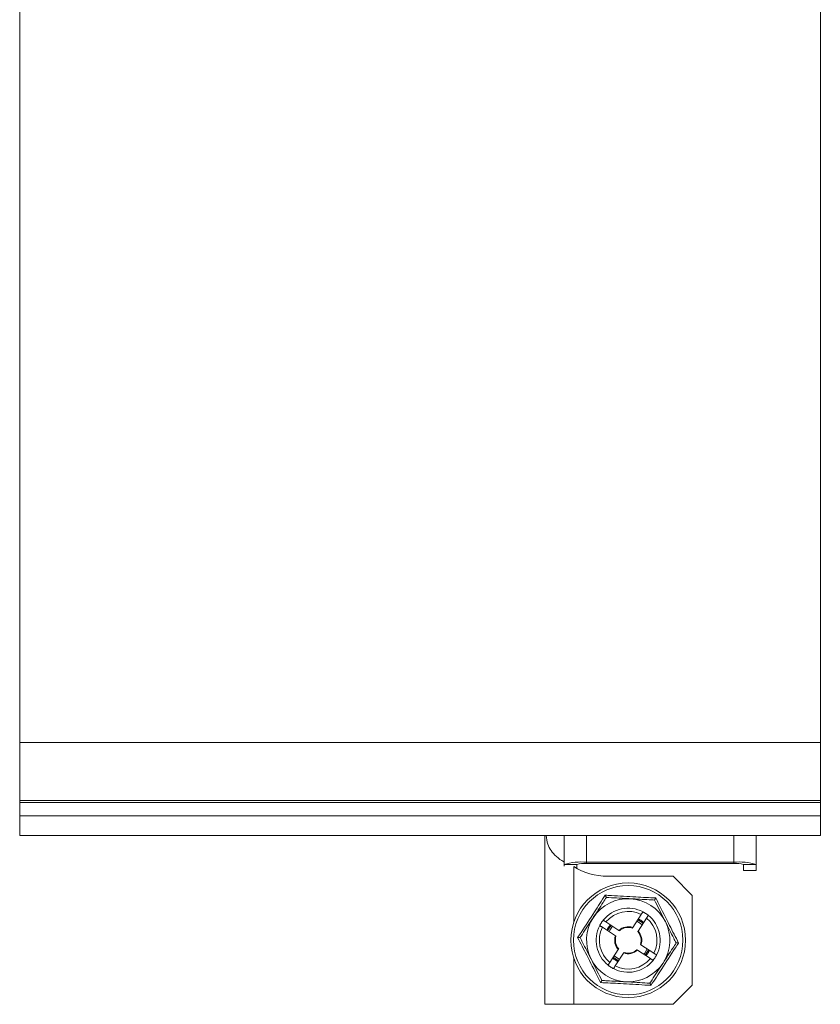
# Model space of a CAD drawing. Header units: millimetres. Extents: x -285 to 376, y -1480 to -23.
# Tile 12 of 38: x 213 to 338, y -1305 to -1151. Entities that reach past the tile are written whole.
import ezdxf

# ---------------------------------------------------------------- set-up
doc = ezdxf.new("R2010")
doc.units = ezdxf.units.MM

msp = doc.modelspace()

# ---------------------------------------------------------------- linework, layer by layer
at = {"color": 7, "linetype": 'Continuous', "lineweight": 15}
for p, q in [((213.1, -1085.2), (213.1, -1263.8)), ((338.1, -1122.21), (338.1, -1263.8)), ((338.1, -1263.8), (213.1, -1263.8)), ((213.1, -1272.9), (213.1, -1263.8)), ((338.1, -1272.9), (338.1, -1263.8)), ((213.1, -1272.9), (338.1, -1272.9)), ((213.1, -1273.21), (213.1, -1272.9)), ((338.1, -1273.21), (338.1, -1272.9)), ((213.1, -1275.27), (213.1, -1273.21)), ((338.1, -1275.27), (338.1, -1273.21)), ((213.1, -1278.35), (213.1, -1275.27)), ((338.1, -1278.35), (338.1, -1275.27)), ((213.1, -1278.36), (213.1, -1278.35)), ((213.1, -1278.36), (338.1, -1278.36)), ((295.1, -1278.36), (295.1, -1304.7)), ((298.1, -1278.36), (298.1, -1282.87)), ((328.1, -1278.36), (328.1, -1282.87)), ((338.1, -1278.36), (338.1, -1278.35)), ((298.1, -1283.15), (298.1, -1282.87)), ((300.1, -1283.48), (300.1, -1282.87)), ((301.6, -1282.52), (324.6, -1282.52)), ((301.6, -1282.72), (324.6, -1282.72)), ((326.1, -1282.87), (326.1, -1283.82)), ((328.1, -1282.87), (328.1, -1283.82)), ((315.1, -1284.7), (304.88, -1284.7)), ((318.1, -1287.7), (315.1, -1284.7)), ((326.1, -1283.83), (326.1, -1283.82)), ((326.1, -1283.83), (328.1, -1283.83)), ((328.1, -1283.82), (328.1, -1283.83)), ((318.1, -1301.7), (318.1, -1287.7)), ((310.12, -1290.69), (308.8, -1292.71)), ((310.96, -1291.23), (309.64, -1293.26)), ((306.11, -1294), (304.08, -1292.68)), ((306.65, -1293.16), (304.63, -1291.84)), ((312.11, -1296.73), (310.09, -1295.41)), ((306.56, -1296.15), (305.23, -1298.17)), ((307.39, -1296.7), (306.07, -1298.72)), ((311.57, -1297.57), (309.54, -1296.24)), ((315.1, -1304.7), (318.1, -1301.7)), ((299.6, -1304.7), (295.1, -1304.7)), ((299.6, -1304.7), (315.1, -1304.7))]:
    msp.add_line(p, q, dxfattribs=at)
at = {"color": 7, "linetype": 'Continuous', "lineweight": 0}
for p, q in [((338.1, -1273.21), (213.1, -1273.21)), ((338.1, -1275.27), (213.1, -1275.27)), ((338.1, -1278.35), (213.1, -1278.35)), ((301.6, -1278.36), (301.6, -1282.52)), ((324.6, -1278.36), (324.6, -1282.52)), ((298.1, -1282.87), (300.1, -1282.87)), ((299.6, -1283.19), (299.6, -1291.9)), ((301.6, -1282.52), (301.6, -1282.72)), ((324.6, -1282.52), (324.6, -1282.72)), ((328.1, -1282.87), (326.1, -1282.87)), ((326.1, -1283.82), (328.1, -1283.82)), ((309.89, -1291.96), (309.45, -1291.72)), ((309.59, -1291.51), (310.02, -1291.75)), ((310.29, -1292.27), (309.89, -1291.96)), ((310.02, -1291.75), (310.42, -1292.06)), ((299.6, -1297.51), (299.6, -1304.7)), ((306.61, -1297.9), (305.77, -1297.35)), ((305.91, -1297.14), (306.74, -1297.69))]:
    msp.add_line(p, q, dxfattribs=at)
at = {"color": 7, "linetype": 'Continuous', "lineweight": 0, "flags": 128}
for points in [[(304.9, -1293.21), (305, -1293.03), (305.45, -1292.38)], [(305.66, -1292.52), (305.21, -1293.15), (305.11, -1293.35)], [(310.53, -1296.89), (310.68, -1296.72), (311.08, -1296.06)], [(311.29, -1296.19), (310.88, -1296.87), (310.74, -1297.03)]]:
    msp.add_lwpolyline(points, dxfattribs=at)
at = {"color": 7, "linetype": 'Continuous', "lineweight": 15}
msp.add_circle((308.1, -1294.7), 8.95, dxfattribs=at)
at = {"color": 7, "linetype": 'Continuous', "lineweight": 0}
msp.add_circle((308.1, -1294.7), 8.54, dxfattribs=at)
at = {"color": 7, "linetype": 'Continuous', "lineweight": 15}
for centre, radius, start, end in [((300.73, -1291.53), 9.05, 84.5088, 106.9123), ((304.88, -1274.7), 10, 238.0782, 270), ((301.22, -1286.58), 3.88, 84.5108, 106.9111), ((325.46, -1291.53), 9.05, 73.0877, 95.4912), ((324.97, -1286.58), 3.88, 73.0889, 95.4892), ((308.1, -1294.7), 6.5, 86.8424, 146.8424), ((308.1, -1294.7), 6.5, 26.8424, 86.8424), ((308.1, -1294.7), 5, 62.5816, 141.1032), ((308.1, -1294.7), 6.5, 146.8424, 206.8424), ((308.1, -1294.7), 5, 332.5816, 51.1032), ((308.1, -1294.7), 5, 152.5816, 231.1032), ((308.1, -1294.7), 2.01, 71.2616, 132.4592), ((308.1, -1294.7), 6.5, 326.8424, 26.8424), ((308.1, -1294.7), 2.01, 161.2643, 222.4461), ((308.1, -1294.7), 2.01, 341.2405, 42.4716), ((308.1, -1294.7), 2.01, 251.2602, 312.4341), ((308.1, -1294.7), 6.5, 206.8424, 266.8424), ((308.1, -1294.7), 5, 242.5816, 321.1032), ((308.1, -1294.7), 6.5, 266.8424, 326.8424)]:
    msp.add_arc(centre, radius, start, end, dxfattribs=at)
at = {"color": 7, "linetype": 'Continuous', "lineweight": 0}
for radius, start, end in [(4.5, 63.2218, 140.463), (4.5, 333.2218, 50.463), (4.5, 153.2218, 230.463), (2.11, 70.5428, 133.1419), (2.11, 160.5428, 223.1419), (2.11, 340.5428, 43.1419), (4.5, 243.2218, 320.463), (2.11, 250.5428, 313.1419)]:
    msp.add_arc((308.1, -1294.7), radius, start, end, dxfattribs=at)
at = {"color": 7, "linetype": 'Continuous', "lineweight": 15}
for points, knots in [([(295.31, -1278.36), (295.36, -1278.82), (295.46, -1279.7), (296.02, -1280.74), (296.87, -1281.66), (297.61, -1282.23), (298.09, -1282.46), (298.1, -1282.47)], [0, 0, 0, 0, 0.256075, 0.488702, 0.734172, 0.996426, 1, 1, 1, 1]), ([(304.71, -1288.01), (304.53, -1288.27), (303.88, -1289.28), (303.17, -1290.36), (302.65, -1291.15)], [0, 0, 0, 0, 0.263899, 1, 1, 1, 1]), ([(304.71, -1288.01), (304.7, -1288), (304.7, -1287.99), (304.66, -1287.92), (304.6, -1287.81), (304.56, -1287.71), (304.53, -1287.66), (304.53, -1287.66)], [0, 0, 0, 0, 0.236184, 0.471361, 0.732422, 0.993133, 1, 1, 1, 1]), ([(304.71, -1288.01), (305.23, -1288.04), (306.29, -1288.1), (307.57, -1288.17), (308.3, -1288.21), (308.45, -1288.21)], [0, 0, 0, 0, 0.4347935, 0.8798473, 1, 1, 1, 1]), ([(308.45, -1288.21), (309.44, -1288.27), (310.73, -1288.34), (311.92, -1288.41), (312.2, -1288.42)], [0, 0, 0, 0, 0.769008, 1, 1, 1, 1]), ([(312.2, -1288.42), (312.2, -1288.42), (312.21, -1288.41), (312.26, -1288.34), (312.32, -1288.23), (312.38, -1288.14), (312.41, -1288.1), (312.41, -1288.09)], [0, 0, 0, 0, 0.236184, 0.471373, 0.732427, 0.993151, 1, 1, 1, 1]), ([(312.2, -1288.42), (312.44, -1288.89), (312.92, -1289.84), (313.5, -1290.98), (313.83, -1291.63), (313.9, -1291.77)], [0, 0, 0, 0, 0.4347922, 0.8798442, 1, 1, 1, 1]), ([(302.65, -1291.15), (302.56, -1291.29), (301.91, -1292.28), (301.22, -1293.35), (300.65, -1294.22), (300.6, -1294.29)], [0, 0, 0, 0, 0.127942, 0.927357, 1, 1, 1, 1]), ([(310.48, -1291.97), (310.48, -1291.96), (310.48, -1291.94), (310.42, -1291.87), (310.33, -1291.78), (310.2, -1291.68), (310.06, -1291.59), (309.92, -1291.51), (309.79, -1291.45), (309.7, -1291.42), (309.65, -1291.41), (309.65, -1291.42), (309.64, -1291.42)], [0, 0, 0, 0, 0.107963, 0.216008, 0.324974, 0.433107, 0.538628, 0.642416, 0.747116, 0.854369, 0.963315, 1, 1, 1, 1]), ([(310.4, -1290.27), (310.39, -1290.27), (310.39, -1290.28), (310.34, -1290.35), (310.27, -1290.46), (310.2, -1290.58), (310.14, -1290.66), (310.12, -1290.69)], [0, 0, 0, 0, 0.213255, 0.426498, 0.640194, 0.854915, 1, 1, 1, 1]), ([(310.4, -1290.27), (310.4, -1290.27), (310.41, -1290.27), (310.49, -1290.31), (310.6, -1290.38), (310.74, -1290.46), (310.88, -1290.55), (311.01, -1290.64), (311.13, -1290.73), (311.2, -1290.79), (311.23, -1290.81), (311.23, -1290.81), (311.24, -1290.81)], [0, 0, 0, 0, 0.1070054, 0.2139994, 0.3213262, 0.4288813, 0.5360671, 0.6428732, 0.7498709, 0.857338, 0.9648212, 1, 1, 1, 1]), ([(310.96, -1291.23), (310.99, -1291.19), (311.05, -1291.09), (311.14, -1290.96), (311.2, -1290.87), (311.23, -1290.82), (311.23, -1290.82), (311.24, -1290.81)], [0, 0, 0, 0, 0.216256, 0.432533, 0.648098, 0.862508, 1, 1, 1, 1]), ([(303.66, -1292.4), (303.66, -1292.4), (303.66, -1292.39), (303.69, -1292.34), (303.74, -1292.24), (303.82, -1292.11), (303.91, -1291.97), (304, -1291.83), (304.09, -1291.71), (304.16, -1291.62), (304.2, -1291.57), (304.2, -1291.57), (304.2, -1291.56)], [0, 0, 0, 0, 0.072159, 0.178933, 0.286068, 0.393587, 0.500925, 0.607772, 0.714622, 0.821932, 0.929456, 1, 1, 1, 1]), ([(303.66, -1292.4), (303.66, -1292.41), (303.67, -1292.41), (303.74, -1292.46), (303.85, -1292.53), (303.97, -1292.6), (304.05, -1292.66), (304.08, -1292.68)], [0, 0, 0, 0, 0.213259, 0.426506, 0.640188, 0.854919, 1, 1, 1, 1]), ([(304.63, -1291.84), (304.58, -1291.81), (304.48, -1291.75), (304.36, -1291.66), (304.26, -1291.6), (304.21, -1291.57), (304.21, -1291.57), (304.2, -1291.56)], [0, 0, 0, 0, 0.216249, 0.432519, 0.648091, 0.862508, 1, 1, 1, 1]), ([(305.36, -1292.32), (305.35, -1292.32), (305.33, -1292.32), (305.26, -1292.38), (305.17, -1292.47), (305.07, -1292.6), (304.98, -1292.74), (304.9, -1292.88), (304.84, -1293.01), (304.81, -1293.1), (304.8, -1293.15), (304.81, -1293.15), (304.81, -1293.16)], [0, 0, 0, 0, 0.1079657, 0.2160086, 0.3249746, 0.4331113, 0.5386279, 0.642416, 0.7471141, 0.8543703, 0.9633145, 1, 1, 1, 1]), ([(308.8, -1292.71), (308.79, -1292.72), (308.78, -1292.74), (308.76, -1292.77), (308.75, -1292.79), (308.74, -1292.8), (308.74, -1292.8), (308.74, -1292.8)], [0, 0, 0, 0, 0.209321, 0.418537, 0.625141, 0.825738, 1, 1, 1, 1]), ([(313.9, -1291.77), (314.34, -1292.65), (314.92, -1293.8), (315.46, -1294.87), (315.59, -1295.12)], [0, 0, 0, 0, 0.76901, 1, 1, 1, 1]), ([(300.6, -1294.29), (300.6, -1294.29), (300.58, -1294.29), (300.5, -1294.29), (300.38, -1294.28), (300.27, -1294.27), (300.21, -1294.27), (300.21, -1294.27)], [0, 0, 0, 0, 0.236185, 0.471362, 0.732422, 0.993136, 1, 1, 1, 1]), ([(302.3, -1297.64), (301.85, -1296.76), (301.27, -1295.61), (300.73, -1294.54), (300.6, -1294.29)], [0, 0, 0, 0, 0.76901, 1, 1, 1, 1]), ([(306.11, -1294), (306.11, -1294.01), (306.13, -1294.02), (306.16, -1294.04), (306.18, -1294.05), (306.19, -1294.06), (306.19, -1294.06), (306.19, -1294.06)], [0, 0, 0, 0, 0.209258, 0.418543, 0.625158, 0.825745, 1, 1, 1, 1]), ([(306.74, -1293.22), (306.74, -1293.22), (306.74, -1293.22), (306.73, -1293.21), (306.71, -1293.2), (306.68, -1293.18), (306.66, -1293.17), (306.65, -1293.16)], [0, 0, 0, 0, 0.193144, 0.386208, 0.581225, 0.781674, 1, 1, 1, 1]), ([(309.58, -1293.35), (309.58, -1293.35), (309.58, -1293.35), (309.59, -1293.34), (309.6, -1293.32), (309.62, -1293.29), (309.63, -1293.27), (309.64, -1293.26)], [0, 0, 0, 0, 0.193147, 0.386194, 0.581205, 0.7816, 1, 1, 1, 1]), ([(306.61, -1296.06), (306.61, -1296.06), (306.61, -1296.06), (306.6, -1296.07), (306.59, -1296.09), (306.57, -1296.12), (306.56, -1296.14), (306.56, -1296.15)], [0, 0, 0, 0, 0.19314, 0.386188, 0.581201, 0.781598, 1, 1, 1, 1]), ([(310.09, -1295.41), (310.08, -1295.4), (310.06, -1295.39), (310.03, -1295.37), (310.01, -1295.36), (310, -1295.35), (310, -1295.35), (310, -1295.35)], [0, 0, 0, 0, 0.209266, 0.418549, 0.625157, 0.825746, 1, 1, 1, 1]), ([(315.59, -1295.12), (315.42, -1295.38), (314.76, -1296.39), (314.06, -1297.47), (313.54, -1298.26)], [0, 0, 0, 0, 0.263901, 1, 1, 1, 1]), ([(315.98, -1295.14), (315.98, -1295.14), (315.92, -1295.14), (315.82, -1295.13), (315.69, -1295.12), (315.61, -1295.12), (315.6, -1295.12), (315.59, -1295.12)], [0, 0, 0, 0, 0.006864, 0.267576, 0.528638, 0.763816, 1, 1, 1, 1]), ([(305.71, -1297.44), (305.71, -1297.45), (305.71, -1297.47), (305.77, -1297.54), (305.86, -1297.63), (305.99, -1297.73), (306.13, -1297.82), (306.27, -1297.9), (306.4, -1297.96), (306.49, -1297.99), (306.54, -1298), (306.55, -1297.99), (306.55, -1297.99)], [0, 0, 0, 0, 0.1079673, 0.2160128, 0.3249701, 0.4331142, 0.5386253, 0.6424139, 0.7471147, 0.8543684, 0.9633145, 1, 1, 1, 1]), ([(307.39, -1296.7), (307.4, -1296.69), (307.41, -1296.67), (307.43, -1296.64), (307.44, -1296.62), (307.45, -1296.61), (307.45, -1296.61), (307.45, -1296.61)], [0, 0, 0, 0, 0.209321, 0.418537, 0.625141, 0.825738, 1, 1, 1, 1]), ([(309.45, -1296.19), (309.45, -1296.19), (309.45, -1296.19), (309.46, -1296.2), (309.48, -1296.21), (309.51, -1296.23), (309.53, -1296.24), (309.54, -1296.24)], [0, 0, 0, 0, 0.193145, 0.386209, 0.581232, 0.781673, 1, 1, 1, 1]), ([(310.83, -1297.09), (310.84, -1297.09), (310.86, -1297.09), (310.93, -1297.03), (311.02, -1296.94), (311.12, -1296.81), (311.21, -1296.67), (311.29, -1296.53), (311.35, -1296.4), (311.38, -1296.31), (311.39, -1296.26), (311.38, -1296.26), (311.38, -1296.25)], [0, 0, 0, 0, 0.1079657, 0.2160086, 0.3249746, 0.4331113, 0.5386279, 0.642416, 0.7471141, 0.8543703, 0.9633145, 1, 1, 1, 1]), ([(311.57, -1297.57), (311.61, -1297.6), (311.71, -1297.66), (311.84, -1297.74), (311.93, -1297.81), (311.98, -1297.84), (311.98, -1297.84), (311.99, -1297.84)], [0, 0, 0, 0, 0.216248, 0.432516, 0.648102, 0.862509, 1, 1, 1, 1]), ([(312.53, -1297.01), (312.53, -1297.01), (312.53, -1297.02), (312.49, -1297.1), (312.42, -1297.21), (312.34, -1297.34), (312.25, -1297.49), (312.16, -1297.62), (312.07, -1297.73), (312.01, -1297.81), (311.99, -1297.84), (311.99, -1297.84), (311.99, -1297.84)], [0, 0, 0, 0, 0.107005, 0.213996, 0.321332, 0.428873, 0.536071, 0.642876, 0.749869, 0.857337, 0.964822, 1, 1, 1, 1]), ([(312.53, -1297.01), (312.53, -1297), (312.52, -1297), (312.45, -1296.95), (312.34, -1296.88), (312.22, -1296.8), (312.14, -1296.75), (312.11, -1296.73)], [0, 0, 0, 0, 0.21326, 0.426507, 0.64019, 0.854921, 1, 1, 1, 1]), ([(303.99, -1300.99), (303.75, -1300.52), (303.27, -1299.57), (302.69, -1298.43), (302.37, -1297.78), (302.3, -1297.64)], [0, 0, 0, 0, 0.434797, 0.879845, 1, 1, 1, 1]), ([(305.23, -1298.17), (305.2, -1298.22), (305.14, -1298.32), (305.06, -1298.44), (304.99, -1298.54), (304.96, -1298.59), (304.96, -1298.59), (304.96, -1298.6)], [0, 0, 0, 0, 0.21627, 0.432546, 0.648099, 0.862507, 1, 1, 1, 1]), ([(305.79, -1299.14), (305.79, -1299.14), (305.78, -1299.14), (305.7, -1299.1), (305.59, -1299.03), (305.46, -1298.95), (305.31, -1298.86), (305.18, -1298.77), (305.07, -1298.68), (304.99, -1298.62), (304.96, -1298.6), (304.96, -1298.6), (304.96, -1298.6)], [0, 0, 0, 0, 0.107005, 0.213999, 0.321329, 0.428879, 0.53607, 0.642871, 0.749873, 0.85734, 0.964821, 1, 1, 1, 1]), ([(305.79, -1299.14), (305.8, -1299.14), (305.8, -1299.13), (305.85, -1299.06), (305.92, -1298.95), (306, -1298.83), (306.05, -1298.75), (306.07, -1298.72)], [0, 0, 0, 0, 0.213263, 0.426494, 0.640204, 0.854913, 1, 1, 1, 1]), ([(313.54, -1298.26), (313.45, -1298.4), (312.8, -1299.39), (312.1, -1300.46), (311.53, -1301.33), (311.48, -1301.4)], [0, 0, 0, 0, 0.127945, 0.927357, 1, 1, 1, 1]), ([(303.78, -1301.31), (303.78, -1301.31), (303.81, -1301.27), (303.87, -1301.18), (303.93, -1301.07), (303.98, -1301), (303.99, -1300.99), (303.99, -1300.99)], [0, 0, 0, 0, 0.006849, 0.2675596, 0.5286306, 0.7638133, 1, 1, 1, 1]), ([(307.74, -1301.19), (306.75, -1301.14), (305.46, -1301.07), (304.27, -1301), (303.99, -1300.99)], [0, 0, 0, 0, 0.769009, 1, 1, 1, 1]), ([(311.48, -1301.4), (310.96, -1301.37), (309.9, -1301.31), (308.62, -1301.24), (307.89, -1301.2), (307.74, -1301.19)], [0, 0, 0, 0, 0.434793, 0.879847, 1, 1, 1, 1]), ([(311.66, -1301.75), (311.66, -1301.75), (311.63, -1301.7), (311.59, -1301.6), (311.53, -1301.49), (311.49, -1301.42), (311.49, -1301.41), (311.48, -1301.4)], [0, 0, 0, 0, 0.006886, 0.267593, 0.528651, 0.763815, 1, 1, 1, 1])]:
    msp.add_open_spline(points, degree=3, knots=knots, dxfattribs=at)
at = {"color": 7, "linetype": 'Continuous', "lineweight": 0}
for points, knots in [([(300.21, -1294.27), (300.39, -1294.01), (301.26, -1292.69), (302.73, -1290.47), (303.97, -1288.53), (304.53, -1287.66)], [0, 0, 0, 0, 0.120967, 0.606826, 1, 1, 1, 1]), ([(304.53, -1287.66), (304.84, -1287.68), (306.42, -1287.78), (309.08, -1287.94), (311.39, -1288.05), (312.41, -1288.09)], [0, 0, 0, 0, 0.120965, 0.606826, 1, 1, 1, 1]), ([(312.41, -1288.09), (312.55, -1288.38), (313.26, -1289.79), (314.45, -1292.18), (315.51, -1294.22), (315.98, -1295.14)], [0, 0, 0, 0, 0.120964, 0.606826, 1, 1, 1, 1]), ([(303.78, -1301.31), (303.64, -1301.03), (302.94, -1299.62), (301.74, -1297.23), (300.68, -1295.18), (300.21, -1294.27)], [0, 0, 0, 0, 0.120962, 0.606826, 1, 1, 1, 1]), ([(315.98, -1295.14), (315.8, -1295.4), (314.93, -1296.72), (313.46, -1298.94), (312.22, -1300.88), (311.66, -1301.75)], [0, 0, 0, 0, 0.120966, 0.606825, 1, 1, 1, 1]), ([(311.66, -1301.75), (311.35, -1301.73), (309.77, -1301.63), (307.11, -1301.47), (304.81, -1301.36), (303.78, -1301.31)], [0, 0, 0, 0, 0.120965, 0.606826, 1, 1, 1, 1])]:
    msp.add_open_spline(points, degree=3, knots=knots, dxfattribs=at)

doc.saveas('drawing.dxf')
